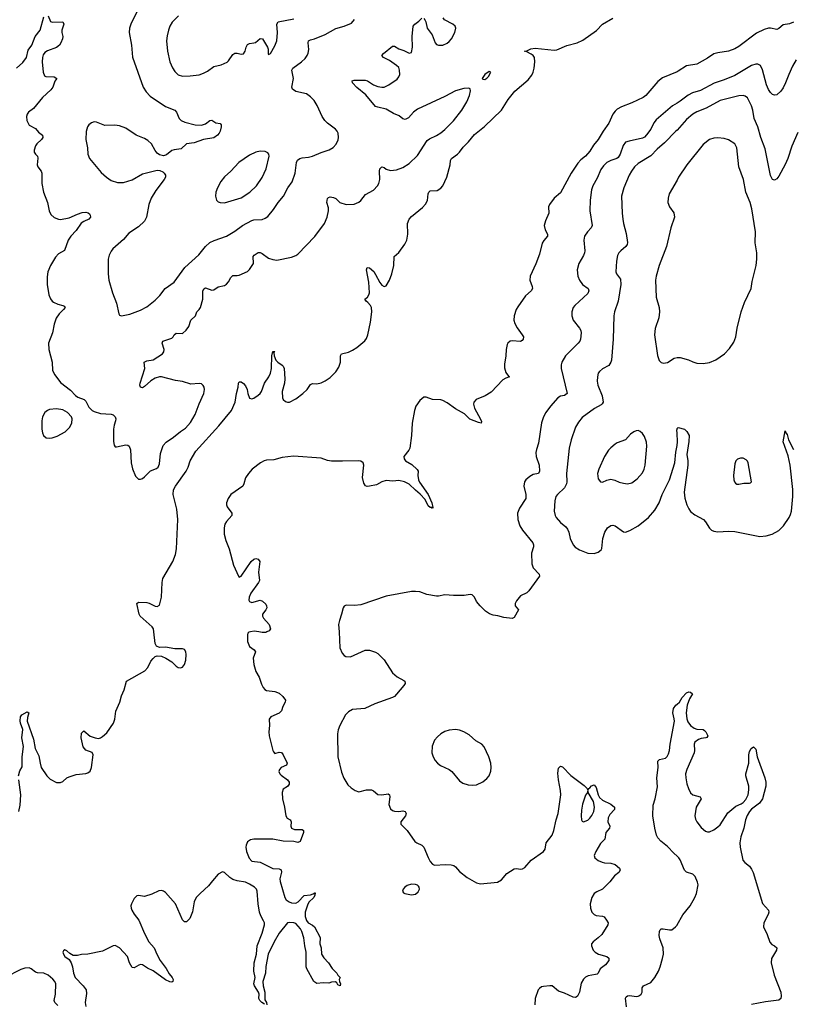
# Model space of a CAD drawing. Header units: inches. Extents: x 1682510 to 1839368, y 640758 to 791543.
# Tile 74 of 186: x 1723740 to 1731108, y 726453 to 735831. Entities that reach past the tile are written whole.
import ezdxf

# ---------------------------------------------------------------- set-up
doc = ezdxf.new("R2010")
doc.units = ezdxf.units.IN
doc.header["$MEASUREMENT"] = 0
for name, color, linetype in [('B7722', 7, 'Continuous'), ('B7723', 7, 'Continuous'), ('B7732', 7, 'Continuous'), ('B7733', 7, 'Continuous')]:
    doc.layers.add(name, color=color, linetype=linetype)

msp = doc.modelspace()

# ---------------------------------------------------------------- linework, layer by layer
at = {"layer": 'B7722', "color": 6}
for points, elevation in [([(1723729.9, 728630), (1723741.3, 728678.7), (1723763.5, 728716.5), (1723762.6, 728810), (1723776.1, 728910), (1723761.3, 728990), (1723769.1, 729070), (1723748.4, 729130), (1723745.6, 729154.4), (1723748.1, 729190), (1723760.4, 729210), (1723810, 729239.6), (1723828, 729230), (1723813.4, 729186.6), (1723812.5, 729150), (1723870, 728978.3), (1723886.7, 728890), (1723921.5, 728821.5), (1723933.9, 728750), (1723945.7, 728710), (1723997.8, 728630), (1724030, 728597.2), (1724090, 728565.2), (1724130, 728564.8), (1724150, 728576.5), (1724190, 728611.7), (1724210, 728621.5), (1724278.3, 728641.7), (1724370, 728651.9), (1724390, 728657.9), (1724410, 728672.5), (1724423.5, 728710), (1724441.1, 728830), (1724430, 728850.4), (1724370, 728874.9), (1724345.7, 728905.7), (1724324, 728990), (1724330, 729036.5), (1724350, 729057.7), (1724410, 729007.8), (1724458, 728990), (1724490, 728985.8), (1724510, 728991.7), (1724530, 729005), (1724570, 729039.5), (1724634.8, 729130), (1724645.4, 729170), (1724655.8, 729244.2), (1724692.3, 729330), (1724708.5, 729390), (1724734.5, 729450), (1724758.4, 729530), (1724930.5, 729630), (1724959.9, 729660.1), (1724990, 729721.1), (1725010, 729747.6), (1725030, 729764.6), (1725050, 729773.1), (1725090, 729770.2), (1725131.6, 729751.6), (1725190, 729716.5), (1725230, 729675.6), (1725250, 729661.8), (1725270, 729657.6), (1725290, 729665.2), (1725310, 729689.1), (1725322, 729730), (1725326.3, 729786.3), (1725322.9, 729810), (1725310, 729833.8), (1725290, 729839.4), (1725217.9, 729837.9), (1725130, 729856.1), (1725070, 729852), (1725043.3, 729863.3), (1725030.5, 729890), (1725018, 730000)], 500), ([(1725939.3, 730000), (1725923.5, 729996.5), (1725912.5, 729987.5), (1725908, 729972), (1725909.5, 729910), (1725930, 729861), (1725973.1, 729830), (1725985.8, 729810), (1725962.9, 729750), (1725969.3, 729690), (1725990, 729624.1), (1726019.9, 729570), (1726042.3, 729502.3), (1726058.7, 729470), (1726073, 729453), (1726090, 729443), (1726170, 729431.8), (1726210, 729416.8), (1726246.6, 729386.6), (1726271, 729350), (1726269.1, 729330), (1726245, 729290), (1726234.8, 729250), (1726210, 729225), (1726133.2, 729190), (1726117.1, 729170), (1726119.9, 729110), (1726113.5, 729050), (1726116.8, 729010), (1726150, 728872.3), (1726157.5, 728857.5), (1726170, 728841.1), (1726210, 728853.4), (1726232.7, 728852.7), (1726250, 728831), (1726286.4, 728750), (1726282, 728730), (1726230, 728709.4), (1726212.8, 728690), (1726208.9, 728670), (1726216.5, 728650), (1726230, 728635.5), (1726290.1, 728590), (1726307.6, 728570), (1726306.5, 728550), (1726290, 728528.4), (1726250, 728501.7), (1726239, 728470), (1726241.9, 728410), (1726262.8, 728330), (1726274.6, 728250), (1726286.9, 728226.9), (1726315.2, 728210), (1726321.2, 728201.2), (1726325.3, 728190), (1726323.4, 728150), (1726330, 728129.5), (1726357.7, 728117.7), (1726430, 728117.9), (1726443.3, 728110), (1726443.9, 728103.9), (1726442.8, 728090), (1726410, 728005), (1726390, 727996.1), (1726350, 728003.4), (1726250, 728005.9), (1726150, 728025.3), (1725970, 728026.4), (1725939.1, 728020.9), (1725910, 727999.6), (1725896, 727970), (1725893.9, 727950), (1725899.9, 727910), (1725925.1, 727845.1), (1725950, 727817.8), (1726030, 727806.1), (1726150, 727745.5), (1726210, 727743.8), (1726230, 727735.4), (1726232.7, 727712.7), (1726218.6, 727650), (1726222, 727622), (1726264.8, 727470), (1726278.4, 727450), (1726305.5, 727430), (1726330, 727419), (1726370, 727418.2), (1726391.9, 727428.1), (1726450, 727489.7), (1726510, 727495.4), (1726535.7, 727504.3), (1726550, 727516.1), (1726554.3, 727514.3), (1726552.1, 727492.1), (1726542, 727470), (1726494.9, 727425.1), (1726481.1, 727398.9), (1726457.4, 727330), (1726458, 727290), (1726472.1, 727252.1), (1726488.5, 727228.5), (1726530, 727207.7), (1726546.2, 727190), (1726600.5, 727090), (1726599.4, 727030), (1726610, 726990.6), (1726615.6, 726930), (1726635.9, 726895.9), (1726682.4, 726850), (1726714.6, 726794.6), (1726761, 726750), (1726770.8, 726730.8), (1726792, 726710), (1726782, 726690), (1726784.7, 726670), (1726796, 726650), (1726792, 726630), (1726770, 726639.3), (1726759.3, 726659.3), (1726746.5, 726666.5), (1726710, 726665.3), (1726684.1, 726655.9), (1726630, 726659.2), (1726570, 726652.9), (1726539.7, 726670), (1726473.5, 726790), (1726469.3, 726810), (1726467.6, 726950), (1726454.8, 727010), (1726447.1, 727087.1), (1726427.3, 727147.3), (1726412.7, 727172.7), (1726370, 727221.7), (1726350, 727230.5), (1726306.8, 727233.2), (1726290, 727229.5), (1726209.7, 727130.3), (1726163.4, 727050), (1726105.7, 726930), (1726085.5, 726814.5), (1726080.9, 726750), (1726056.2, 726670), (1726058.8, 726630), (1726074.9, 726570), (1726075.9, 726495.9), (1726089.2, 726470), (1726093, 726447)], 500), ([(1726093.5, 730000), (1726084.2, 729995.8), (1726050, 729994.7), (1726017.6, 730000)], 500), ([(1726781.1, 730000), (1726788.9, 729850), (1726810, 729797.3), (1726830, 729776.3), (1726847.1, 729767.1), (1726890, 729761.6), (1727030, 729826), (1727070, 729826), (1727130, 729808.4), (1727150, 729794.9), (1727210, 729734.9), (1727291.4, 729611.4), (1727333.5, 729573.5), (1727398.5, 729538.5), (1727408, 729530), (1727410.3, 729510.3), (1727398.9, 729490), (1727330, 729407.6), (1727310, 729386.2), (1727290, 729374.2), (1727123.6, 729316.4), (1727028.3, 729271.7), (1726910, 729260.7), (1726870, 729237.6), (1726843.6, 729210), (1726788.7, 729110), (1726772.4, 729067.6), (1726766.9, 729030), (1726769.3, 728810), (1726804.5, 728664.5), (1726827.8, 728607.8), (1726865.1, 728545.1), (1726895.3, 728515.3), (1726934, 728490), (1726970, 728478.3), (1727043.6, 728496.4), (1727090, 728495.4), (1727110, 728488), (1727152.3, 728452.3), (1727190, 728448.8), (1727250, 728458.4), (1727261.6, 728450), (1727264.7, 728430), (1727255.3, 728355.3), (1727270, 728314.4), (1727290, 728298.1), (1727310, 728291.6), (1727349.6, 728290.4), (1727390, 728295.8), (1727410.2, 728290), (1727421.6, 728270), (1727413.2, 728250), (1727370.1, 728190), (1727368.7, 728168.7), (1727430, 728109.3), (1727503.2, 728003.2), (1727521.3, 727990), (1727569.3, 727969.3), (1727590.4, 727950.4), (1727630, 727852.7), (1727650, 727814.3), (1727670, 727787.6), (1727690, 727778.8), (1727794, 727786), (1727850, 727781.3), (1727874.4, 727774.4), (1727890, 727764.2), (1727930, 727718.2), (1728000.3, 727660.3), (1728090, 727610.3), (1728130, 727602.3), (1728290, 727615.5), (1728330, 727639.2), (1728380.1, 727699.9), (1728450, 727742.6), (1728470, 727748.1), (1728510, 727740.6), (1728530, 727743.5), (1728550, 727755.1), (1728610, 727826.8), (1728728.8, 727910), (1728743.8, 727930), (1728754.8, 727990), (1728810, 728063.2), (1728828.3, 728110), (1728848.1, 728210), (1728868.9, 728271.1), (1728894.9, 728450), (1728891.3, 728491.3), (1728870, 728592.3), (1728863.6, 728656.4), (1728870, 728703.8), (1728890, 728723.1), (1728910, 728716.5), (1728990, 728633.7), (1729116.7, 728536.7), (1729144.9, 728510), (1729150, 728492), (1729159, 728510), (1729170, 728514.9), (1729186.5, 728533.5), (1729210, 728542.6), (1729230, 728518.4), (1729248, 728450), (1729263, 728423), (1729290, 728398.8), (1729370, 728361.2), (1729404.8, 728330), (1729404.1, 728310), (1729359.3, 728260.7), (1729344.9, 728230), (1729339.6, 728190), (1729361.2, 728150), (1729355.7, 728130), (1729323.5, 728090), (1729312.2, 728027.8), (1729270, 727983.5), (1729226.5, 727910), (1729211.3, 727870), (1729216.9, 727850), (1729250, 727824.7), (1729285.8, 727805.8), (1729310, 727800.2), (1729370, 727797.2), (1729410, 727785.7), (1729452.7, 727750), (1729460.2, 727730), (1729446, 727710), (1729403.8, 727676.2), (1729359.5, 727620.5), (1729290, 727550.6), (1729235.7, 727524.3), (1729212.4, 727507.6), (1729189.1, 727470), (1729173.6, 727410), (1729176.1, 727370), (1729190.3, 727330), (1729210.2, 727310.2), (1729230, 727300.7), (1729290, 727292.1), (1729305, 727285), (1729330, 727256), (1729343, 727230), (1729340.5, 727210), (1729282.9, 727117.1), (1729250, 727085.8), (1729200.4, 727050), (1729186.7, 727030), (1729184.6, 727010), (1729202.3, 726970), (1729220.3, 726950), (1729253.4, 726930), (1729332.2, 726910), (1729351.9, 726891.9), (1729350.2, 726870), (1729318.2, 726830), (1729269.2, 726790.8), (1729249.6, 726750.4), (1729238.3, 726741.7), (1729224.2, 726735.8), (1729154.6, 726725.4), (1729129.3, 726710.7), (1729108.5, 726691.5), (1729086.5, 726653.5), (1729070, 726569.5), (1729052.7, 726530), (1729039.1, 726520.9), (1729030, 726517.6), (1729010, 726520.3), (1728930, 726559.9), (1728870, 726578), (1728810, 726628.7), (1728790, 726630.7), (1728730, 726624.5), (1728710, 726618.6), (1728690, 726605.1), (1728677.2, 726590), (1728650, 726508.7), (1728645.4, 726450)], 600), ([(1730000, 727865.4), (1729970, 727891.7), (1729910, 727957), (1729846.6, 728006.6), (1729818.9, 728038.9), (1729805.8, 728065.8), (1729788.4, 728130), (1729769, 728250), (1729773.1, 728350), (1729790.6, 728410), (1729815, 728525), (1729807.3, 728610), (1729820.6, 728710), (1729818.8, 728770), (1729833.6, 728786.4), (1729890, 728798.9), (1729906.6, 728813.4), (1729920, 728840), (1729929.9, 728870), (1729934.1, 728930), (1729974.7, 729150), (1729973.9, 729173.9), (1729961.7, 729230), (1729966.7, 729270), (1729990, 729304), (1730000, 729312)], 600), ([(1723733, 728290), (1723743.4, 728350), (1723750.4, 728450), (1723730.3, 728590)], 500), ([(1726070, 726453.3), (1726044.5, 726470), (1726025.7, 726490), (1726016.5, 726510), (1726022.2, 726550), (1726015, 726570), (1725975.1, 726630), (1725970, 726650), (1725982.5, 726710), (1725970.4, 726770), (1725971.7, 726850), (1725994.4, 726930), (1726002.7, 727010), (1726050, 727132.4), (1726070.8, 727210), (1726070.2, 727230), (1726063.3, 727250), (1726035.6, 727295.6), (1726023.3, 727330), (1726010.5, 727410), (1726002.9, 727530), (1725994.9, 727550), (1725976, 727570), (1725930, 727597.1), (1725890, 727616.1), (1725810, 727630.2), (1725770, 727642.4), (1725741.6, 727661.6), (1725690, 727709.5), (1725670, 727713.7), (1725630, 727691.7), (1725574.9, 727630), (1725539.6, 727580.4), (1725457.3, 727510), (1725419.7, 727470), (1725402.1, 727430), (1725386.6, 727333.4), (1725359.4, 727270), (1725330, 727238.7), (1725310, 727237.5), (1725290, 727256.5), (1725224.3, 727410), (1725130, 727517), (1725110, 727532.3), (1725090, 727536.7), (1725065.8, 727534.2), (1724998.3, 727501.7), (1724930, 727481.4), (1724870, 727488.8), (1724854.3, 727485.7), (1724830, 727459.7), (1724803.7, 727410), (1724798.6, 727390), (1724800.5, 727370), (1724808.8, 727350), (1724830, 727312.3), (1724876.1, 727256.1), (1724928.6, 727128.6), (1724970.9, 727050), (1725022, 726990), (1725044.8, 726930), (1725077.9, 726870), (1725136, 726796), (1725164.2, 726744.2), (1725191.7, 726710), (1725201.1, 726690), (1725198.7, 726670), (1725190, 726665.8), (1725170, 726668.2), (1725130, 726685.9), (1725012.3, 726772.3), (1724958.7, 726798.7), (1724910, 726829.4), (1724890, 726831.4), (1724874.1, 726825.9), (1724830, 726799.5), (1724810, 726805.6), (1724786.5, 726850), (1724768.1, 726910), (1724690, 726989.9), (1724650, 727012.3), (1724630, 727011.3), (1724530, 726960.8), (1724390, 726930.5), (1724330, 726927), (1724290, 726918.9), (1724250, 726919.4), (1724218, 726938), (1724190, 726964.2), (1724170, 726972.7), (1724156.2, 726963.8), (1724151.2, 726950), (1724156.6, 726930), (1724169.4, 726910), (1724210, 726879.7), (1724229.7, 726849.7), (1724243.9, 726810), (1724252.9, 726750), (1724268.2, 726710), (1724345.7, 726630), (1724372.1, 726590), (1724376.7, 726556.7), (1724365.1, 726470), (1724370, 726433)], 500), ([(1729520.4, 726430), (1729510, 726510.4), (1729516.6, 726523.4), (1729530, 726534.7), (1729550, 726537.5), (1729610, 726527.7), (1729630.6, 726529.4), (1729643.6, 726536.4), (1729658, 726550), (1729666.9, 726570), (1729668.4, 726610), (1729680.5, 726630), (1729750, 726662.7), (1729790, 726708.5), (1729823.5, 726770), (1729839.4, 726810), (1729862.9, 726890), (1729869.8, 726930), (1729866.6, 726990), (1729836.8, 727076.8), (1729829.9, 727109.9), (1729832.3, 727147.7), (1729838.5, 727161.5), (1729848.3, 727171.7), (1729866.8, 727173.2), (1729930, 727161.2), (1729950, 727163.8), (1729985.3, 727190), (1730000, 727208.4)], 600), ([(1724101.9, 726441.9), (1724074.2, 726470), (1724067.7, 726490), (1724081.6, 726550), (1724083.6, 726650), (1724074.1, 726670), (1724054.4, 726694.4), (1724010, 726732.2), (1723970, 726748.8), (1723910, 726752.2), (1723890, 726760.3), (1723850, 726791), (1723830, 726799.5), (1723790, 726797.3), (1723750, 726784.3), (1723601.3, 726710)], 500)]:
    msp.add_lwpolyline(points, dxfattribs=dict(at, elevation=elevation))
for points, elevation in [([(1727890, 729070.4), (1727830, 729063.6), (1727790, 729052.7), (1727749.3, 729030.7), (1727717.5, 729002.5), (1727690.8, 728970), (1727668.7, 728911.3), (1727664.8, 728850), (1727677, 728810), (1727696.2, 728776.2), (1727718.6, 728750), (1727747.3, 728727.3), (1727831.6, 728690), (1727854.9, 728670), (1727930, 728581.7), (1727958.8, 728558.8), (1728010, 728542.3), (1728050, 728539.5), (1728090, 728544.6), (1728150, 728573.7), (1728190, 728603.7), (1728210, 728630.5), (1728227.1, 728672.9), (1728231.6, 728710), (1728227.4, 728750), (1728207.7, 728810), (1728164.8, 728904.8), (1728141, 728930), (1728083.2, 728963.2), (1728021.4, 729021.4), (1727969.7, 729050), (1727930, 729065.8)], 700), ([(1729150, 728488), (1729146.4, 728470), (1729130, 728445.1), (1729100.7, 728359.3), (1729090, 728303.7), (1729086.4, 728250), (1729089.7, 728209.7), (1729098, 728198), (1729110, 728190.9), (1729150, 728208.4), (1729170, 728225.7), (1729190, 728253.1), (1729207.1, 728290), (1729214.5, 728330), (1729204.9, 728384.9), (1729154, 728470)], 600), ([(1727470, 727598.2), (1727430, 727585.4), (1727408.5, 727570), (1727392.7, 727550), (1727384.9, 727530), (1727396.1, 727516.1), (1727409.2, 727509.2), (1727470, 727497.7), (1727510, 727503.1), (1727535.8, 727524.2), (1727546, 727550), (1727545.1, 727570), (1727538.5, 727578.5), (1727528.3, 727588.3), (1727510, 727595.1)], 600)]:
    msp.add_lwpolyline(points, close=True, dxfattribs=dict(at, elevation=elevation))
at = {"layer": 'B7723', "color": 6}
for points, elevation in [([(1724855, 735905), (1724799.1, 735790), (1724784.8, 735750), (1724783.1, 735710), (1724805.2, 735590), (1724813.8, 735473.8), (1724917.1, 735190), (1724944.2, 735144.2), (1724982.7, 735102.7), (1725130, 735003.1), (1725216.5, 734970), (1725232.7, 734950), (1725259.1, 734890), (1725279.3, 734870), (1725314.1, 734854.1), (1725410, 734830.5), (1725470, 734826.9), (1725510, 734840.6), (1725550, 734870.2), (1725570, 734873.6), (1725609.5, 734849.5), (1725650, 734843.6), (1725659.7, 734830), (1725657.9, 734810), (1725648.6, 734770), (1725638.7, 734750), (1725623.9, 734730), (1725590, 734707), (1725490.6, 734689.4), (1725401, 734659), (1725330, 734648.4), (1725277.1, 734602.9), (1725210, 734592.9), (1725190, 734585.8), (1725137, 734543), (1725110, 734534.2), (1725070, 734544.3), (1725050, 734559.5), (1725030, 734584.1), (1724993.8, 734650), (1724960.6, 734680.6), (1724930, 734698.5), (1724850.5, 734730.5), (1724750, 734797), (1724690, 734821), (1724646.1, 734826.1), (1724550, 734824.4), (1724470, 734855.5), (1724450, 734858.5), (1724422.6, 734850), (1724399.5, 734830), (1724386.3, 734810), (1724372.8, 734767.2), (1724368.9, 734690), (1724384.8, 734610), (1724390.5, 734550), (1724406.2, 734510), (1724514.6, 734374.6), (1724566, 734330), (1724610, 734299.9), (1724670, 734280.4), (1724730, 734281.1), (1724810, 734306.4), (1724910, 734362.5), (1725050, 734396.8), (1725075.4, 734395.4), (1725102.7, 734382.7), (1725117.1, 734370), (1725128.7, 734350), (1725127.5, 734330), (1725117, 734310), (1725035.5, 734204.5), (1724991.1, 734130), (1724970.8, 734070), (1724948.6, 733950), (1724928.3, 733911.7), (1724870, 733857.5), (1724780.8, 733799.2), (1724730, 733739.1), (1724627.8, 733650), (1724610, 733627.2), (1724591.5, 733590), (1724583.9, 733550), (1724582.2, 733410), (1724589, 733350), (1724622.4, 733230), (1724661.3, 733130), (1724682.6, 733030), (1724690, 733017), (1724710, 733009.3), (1724790, 733027.2), (1724890, 733065.7), (1724950, 733096.1), (1725030, 733160.2), (1725076.1, 733203.9), (1725126.1, 733270), (1725209.8, 733330.2), (1725314.2, 733470), (1725447.1, 733592.9), (1725510, 733672.1), (1725550, 733707.9), (1725591.7, 733728.3), (1725710, 733770.1), (1725790, 733817.4), (1725862.4, 733870), (1725950, 733918.1), (1725970, 733924.5), (1726050.3, 733929.7), (1726078.4, 733941.6), (1726101.7, 733958.3), (1726157, 734023), (1726201.9, 734090), (1726252.2, 734150), (1726294.2, 734230), (1726333.8, 734286.2), (1726363.3, 734370), (1726375.4, 734470), (1726385.4, 734494.6), (1726407.8, 734510), (1726430, 734516.7), (1726490, 734521.6), (1726529, 734531), (1726610, 734567.5), (1726688.3, 734591.7), (1726726, 734614), (1726754.6, 734645.4), (1726773.4, 734686.6), (1726777.5, 734710), (1726773.6, 734750), (1726764.5, 734770), (1726747, 734790), (1726670, 734846.9), (1726646.4, 734870), (1726620.9, 734910), (1726574.3, 735014.3), (1726543, 735063), (1726510, 735096.6), (1726470, 735123.9), (1726370, 735148.3), (1726337, 735170), (1726332.4, 735190), (1726347, 735270), (1726331.6, 735350), (1726339.8, 735370), (1726424.5, 735430), (1726457.6, 735462.4), (1726477, 735490), (1726486.9, 735513.1), (1726493, 735547), (1726486.4, 735610), (1726492, 735630), (1726510, 735640.6), (1726547.5, 735650), (1726650.7, 735689.3), (1726750, 735747.5), (1726830.4, 735769.6), (1726900.9, 735799.1), (1726930, 735833.1)], 700), ([(1723710, 735371), (1723770, 735423), (1723805.8, 735470), (1723819.8, 735540.2), (1723854.8, 735590), (1723887.2, 735670), (1723933.6, 735730), (1723970, 735857)], 600), ([(1724010, 735868.4), (1724034.4, 735814.4), (1724050, 735807.4), (1724151.5, 735811.5), (1724161.7, 735790), (1724141.1, 735730), (1724140.2, 735710), (1724150.2, 735670), (1724148.3, 735648.3), (1724133.3, 735610), (1724118.8, 735590), (1724090, 735566.1), (1724005.6, 735534.4), (1723980.6, 735519.4), (1723963.8, 735496.2), (1723957.2, 735470), (1723953.8, 735430), (1723965.1, 735330), (1723977.3, 735297.3), (1723990, 735288.8), (1724067, 735287), (1724092.6, 735270), (1724074.5, 735245.5), (1724054.2, 735190), (1724037.1, 735162.9), (1723956.6, 735090), (1723870, 734985.9), (1723825.2, 734950), (1723811.8, 734930), (1723806, 734910), (1723807.5, 734870), (1723830, 734825.4), (1723890, 734796.3), (1723919.6, 734759.6), (1723958.1, 734730), (1723960.1, 734710), (1723948.9, 734690), (1723904.7, 734650), (1723890.2, 734630), (1723877.4, 734590), (1723878.5, 734570), (1723889.3, 734550), (1723908.4, 734530), (1723914, 734514), (1723906.3, 734450), (1723913.4, 734430), (1723943.1, 734390), (1723950.1, 734370), (1723950.1, 734270), (1723965.2, 734190), (1724003.7, 734090), (1724021.6, 734010), (1724036.8, 733976.8), (1724066.8, 733946.8), (1724110, 733930.8), (1724130, 733929.6), (1724210, 733944.6), (1724290, 733980.6), (1724335.3, 733995.3), (1724370, 733998.9), (1724393.2, 733993.2), (1724403.5, 733983.5), (1724411.8, 733970), (1724414, 733950), (1724398.2, 733930), (1724350, 733910.7), (1724325.6, 733894.4), (1724277.2, 733822.8), (1724226.3, 733770), (1724200.8, 733730), (1724167.1, 733632.9), (1724110, 733600.6), (1724080.5, 733570), (1724032.4, 733490), (1724009.4, 733430), (1724002, 733382), (1724001.4, 733310), (1724018, 733210), (1724032.7, 733172.7), (1724050.1, 733150.1), (1724062.2, 733142.2), (1724102.7, 733122.7), (1724152.4, 733110), (1724163.5, 733103.5), (1724172.3, 733090), (1724157.5, 733070), (1724114.5, 733030), (1724087, 732990), (1724067.1, 732932.9), (1724054, 732850), (1724014, 732750), (1724016.7, 732690), (1724048.1, 732570), (1724054, 732490), (1724073.3, 732450), (1724130, 732376.6), (1724223.8, 732303.8), (1724270.7, 732250.7), (1724295.2, 732235.2), (1724354.4, 732214.4), (1724370, 732197), (1724399.9, 732139.9), (1724429.2, 732109.2), (1724450, 732098.8), (1724510, 732081.8), (1724610, 732075.4), (1724630, 732067.4), (1724648.8, 732050), (1724654.9, 732030), (1724652.6, 732010), (1724639.5, 731970), (1724633.1, 731930), (1724634.2, 731814.2), (1724640.3, 731780.3), (1724650, 731764), (1724662.4, 731762.4), (1724750, 731782.7), (1724770, 731780.3), (1724782.4, 731770), (1724794.2, 731734.2), (1724802.4, 731610), (1724813.5, 731553.5), (1724843.8, 731483.8), (1724870, 731455.8), (1724890, 731454.6), (1724910, 731462.4), (1724930, 731475.9), (1724986.6, 731533.4), (1725042.8, 731557.2), (1725058, 731570), (1725070, 731600.7), (1725079.6, 731700.4), (1725105.4, 731774.6), (1725133.6, 731806.4), (1725206.1, 731853.9), (1725270.2, 731909.8), (1725319, 731941), (1725366.4, 731993.6), (1725410.7, 732070), (1725448.2, 732171.8), (1725493.1, 732270), (1725499.4, 732310), (1725496, 732330), (1725487.1, 732347.1), (1725470, 732361.5), (1725450, 732366.9), (1725370, 732359.5), (1725290, 732385.5), (1725224.4, 732395.6), (1725090, 732428.3), (1725070, 732429.1), (1725030, 732416.1), (1724989.4, 732390.6), (1724930, 732337.9), (1724910, 732325.6), (1724890, 732329.8), (1724885, 732350), (1724887.1, 732370), (1724930.3, 732509.7), (1724925, 732570), (1724950, 732583.6), (1725010, 732593.2), (1725101.5, 732650), (1725112.1, 732667.9), (1725114.9, 732690), (1725097.8, 732750), (1725102.2, 732770), (1725190, 732799.5), (1725201.1, 732810), (1725211.5, 732830), (1725230, 732845.3), (1725290, 732841.6), (1725325, 732875), (1725351.2, 732910), (1725369.9, 732970), (1725413.7, 733010), (1725428.1, 733050), (1725450, 733070.2), (1725462, 733090), (1725483.1, 733170), (1725485.1, 733245.1), (1725493.6, 733266.4), (1725510, 733276.5), (1725570, 733256.1), (1725590, 733257.4), (1725630, 733287.4), (1725690, 733298.6), (1725708.8, 733311.2), (1725730, 733335.3), (1725750, 733375.6), (1725770, 733396.4), (1725810, 733394.4), (1725830, 733398.4), (1725910, 733433.9), (1725930, 733451), (1725961.5, 733498.5), (1725965.6, 733510), (1725964.8, 733575.2), (1725974.5, 733590), (1726010, 733613.3), (1726030, 733615.2), (1726050, 733605.2), (1726110, 733560.7), (1726150, 733547.2), (1726190, 733541.6), (1726330, 733569.4), (1726370, 733585.1), (1726390, 733598.2), (1726552.2, 733767.8), (1726643, 733890), (1726666.8, 733950), (1726680.8, 734010), (1726679.8, 734039.8), (1726664.9, 734090), (1726671.3, 734128.7), (1726681.2, 734138.8), (1726695.4, 734144.6), (1726730, 734139.2), (1726750, 734127.7), (1726790.2, 734090), (1726850, 734072.5), (1726924.6, 734075.4), (1726970, 734093), (1726990.4, 734110), (1727032.9, 734167.1), (1727110, 734209), (1727148.1, 734250), (1727159.3, 734270), (1727170.8, 734310), (1727166.8, 734390), (1727170, 734412.1), (1727190, 734428.6), (1727210, 734424.6), (1727228.7, 734408.7), (1727270, 734394.5), (1727330, 734400.5), (1727390, 734422.2), (1727450, 734462), (1727530, 734538), (1727619.6, 734680.4), (1727643.3, 734696.7), (1727710, 734727), (1727750, 734752.7), (1727790, 734786.2), (1727870, 734867.8), (1727950.9, 734970), (1727997.9, 735050), (1728023.2, 735110), (1728033.9, 735153.9), (1728031.5, 735171.5), (1728018, 735178), (1727970, 735176.6), (1727890, 735154.4), (1727790, 735100.9), (1727530, 734979.1), (1727490, 734949.8), (1727442.3, 734897.7), (1727410, 734881.1), (1727390, 734885.5), (1727354.2, 734914.2), (1727299.3, 734939.3), (1727230, 734980.4), (1727150, 734997.2), (1727130, 735005.8), (1727035.6, 735115.6), (1726950, 735185.8), (1726909.8, 735230), (1726906, 735250), (1726924.1, 735255.9), (1727030, 735256.6), (1727052, 735250), (1727110, 735209.6), (1727150, 735195.4), (1727190, 735187.8), (1727210, 735190.1), (1727256, 735210), (1727335, 735265), (1727352.1, 735287.9), (1727359.6, 735310), (1727357.8, 735350), (1727350, 735374.6), (1727330, 735396.2), (1727261.9, 735441.9), (1727204.4, 735470), (1727189.7, 735490), (1727204.2, 735510), (1727290, 735577.8), (1727310, 735578), (1727350, 735552.5), (1727398.6, 735538.6), (1727450, 735511.3), (1727470, 735519.5), (1727479.6, 735570), (1727477.3, 735670), (1727488.3, 735770), (1727502.8, 735790), (1727541.7, 735818.3), (1727570, 735846)], 600), ([(1725018, 730000), (1725014.6, 730030), (1725001, 730050), (1724888, 730150), (1724878.5, 730170), (1724856.5, 730270), (1724870, 730282.6), (1724950, 730279.5), (1724974.1, 730274.1), (1725030, 730246.1), (1725050, 730243.4), (1725070, 730255.2), (1725089.7, 730330.3), (1725095.6, 730470), (1725101.8, 730510), (1725198.3, 730670), (1725222.3, 730737.7), (1725233.5, 730790), (1725247.4, 731070), (1725237.3, 731170), (1725200.9, 731310), (1725206, 731354), (1725223.7, 731390), (1725325.8, 731530), (1725345.4, 731570), (1725362.6, 731630), (1725418.5, 731721.5), (1725637.8, 731962.2), (1725758.5, 732110), (1725792.8, 732190), (1725804.8, 732270), (1725821, 732330), (1725823.3, 732370), (1725830, 732382.5), (1725850, 732380.9), (1725870, 732367), (1725890, 732343.4), (1725905.7, 732310), (1725912.5, 732270), (1725930, 732226.7), (1725950, 732220.2), (1725970, 732226.6), (1726010, 732253.9), (1726030, 732271), (1726043.2, 732290), (1726072.6, 732370), (1726112.7, 732430), (1726130, 732465.4), (1726137.4, 732510), (1726139.8, 732630), (1726150, 732670.5), (1726170, 732671.3), (1726167.3, 732667.3), (1726152.7, 732667.3), (1726159, 732659), (1726163.2, 732630), (1726179.1, 732590), (1726197.6, 732570), (1726240.4, 732540.4), (1726250.1, 732530), (1726258.6, 732510), (1726264.6, 732410), (1726261.2, 732370), (1726239.9, 732290), (1726242.8, 732230), (1726250, 732213.4), (1726270, 732193.7), (1726290, 732187.9), (1726310.8, 732190), (1726370, 732218.8), (1726435.7, 732270), (1726478.3, 732310), (1726510, 732357.9), (1726530, 732366), (1726570, 732364.6), (1726610, 732372.4), (1726650, 732391.2), (1726696.3, 732423.7), (1726750, 732475.9), (1726779.1, 732520.9), (1726794.7, 732570), (1726796.3, 732630), (1726805.8, 732650), (1726870, 732663.7), (1726910, 732683), (1726950.4, 732709.6), (1727026.9, 732773.1), (1727043.8, 732796.2), (1727056.2, 732830), (1727081.7, 732950), (1727092.3, 733050), (1727089.4, 733089.4), (1727081.2, 733110), (1727057, 733137), (1727038.5, 733150), (1727026.9, 733170), (1727052.9, 733187.1), (1727066.5, 733210), (1727069.9, 733230.1), (1727066.4, 733330), (1727043.5, 733450), (1727047.9, 733470), (1727070, 733467.3), (1727111.8, 733431.8), (1727130, 733405.3), (1727168.8, 733328.8), (1727190, 733302.3), (1727210, 733290.6), (1727230, 733297.2), (1727261.9, 733350), (1727283.7, 733410), (1727301.6, 733490), (1727305.2, 733574.8), (1727350, 733615.3), (1727408, 733692), (1727426.7, 733730), (1727435.9, 733790), (1727433.4, 733890), (1727448, 733932), (1727470, 733956.1), (1727576, 734044), (1727605, 734075), (1727623.3, 734110), (1727628.7, 734171.3), (1727635.6, 734190), (1727650, 734200.7), (1727716.2, 734203.8), (1727750, 734226.8), (1727770.1, 734249.9), (1727807.8, 734332.2), (1727839.8, 734450), (1727842.3, 734490), (1727851.6, 734510), (1727909.3, 734550.7), (1727929.3, 734570), (1727962.1, 734617.9), (1728012.8, 734667.2), (1728070, 734738.7), (1728165.3, 734814.7), (1728328.4, 734970), (1728392.5, 735070), (1728456.7, 735150), (1728581.8, 735258.2), (1728617.9, 735302.1), (1728631.1, 735330), (1728640.4, 735370), (1728646.2, 735430), (1728641.5, 735470), (1728628.9, 735488.9), (1728610, 735503.4), (1728570, 735523.8), (1728546, 735530), (1728570, 735534.4), (1728607, 735553), (1728650, 735559.5), (1728830, 735540.4), (1728856.2, 735543.8), (1728950, 735586.9), (1729050, 735611.4), (1729104.4, 735635.6), (1729232.2, 735727.8), (1729290, 735790.1), (1729390, 735846.2)], 500), ([(1725250.9, 735869.1), (1725191.3, 735808.7), (1725169.6, 735770.4), (1725155.6, 735730), (1725143.8, 735676.2), (1725139.5, 735630), (1725147.1, 735530), (1725169.4, 735429.4), (1725193.8, 735373.8), (1725217.1, 735337.1), (1725250, 735305.4), (1725290, 735294.1), (1725364.1, 735295.9), (1725450, 735307.2), (1725490, 735321.2), (1725530, 735342.3), (1725590, 735386.7), (1725657.2, 735402.8), (1725714.7, 735425.3), (1725730, 735438.5), (1725770, 735498.7), (1725790, 735512.8), (1725810, 735513.3), (1725850, 735503.1), (1725870, 735505.5), (1725888, 735530), (1725897.8, 735570), (1725910, 735594.1), (1725930, 735604.8), (1725970, 735609.6), (1725984.5, 735615.5), (1726030, 735650.8), (1726051.3, 735650), (1726099.5, 735570), (1726105.7, 735550), (1726106.1, 735506.1), (1726110, 735500.7), (1726128.7, 735510), (1726170, 735581.6), (1726189.8, 735630), (1726196.4, 735710), (1726190.4, 735789.6), (1726202.7, 735810), (1726350, 735839.5)], 800), ([(1727590, 735841.8), (1727598, 735830), (1727606.9, 735810), (1727620.2, 735750), (1727667.2, 735687.2), (1727697.3, 735610), (1727710, 735595.6), (1727727.3, 735587.3), (1727770, 735590.2), (1727810, 735606.7), (1727830, 735622.2), (1727850.8, 735649.2), (1727882.9, 735710), (1727894.2, 735750), (1727888, 735770), (1727865.6, 735790), (1727787.1, 735830), (1727772.7, 735850)], 600), ([(1730000, 735336.2), (1729863, 735277), (1729818.7, 735241.3), (1729701.7, 735110), (1729677.9, 735090), (1729570, 735038.1), (1729470, 735002.8), (1729430, 734979.6), (1729410, 734961.2), (1729389.5, 734930.5), (1729350, 734846.2), (1729296.6, 734770), (1729248.4, 734690), (1729204.4, 734635.6), (1729170, 734578.2), (1729130, 734531.4), (1729084.2, 734495.8), (1729054.7, 734465.3), (1728992, 734370), (1728890, 734181.4), (1728831.2, 734130), (1728785, 734070), (1728777.6, 734050), (1728777.8, 733990), (1728746, 733914), (1728735.2, 733870), (1728744, 733830), (1728767.7, 733790), (1728767.2, 733770), (1728731.6, 733728.4), (1728717.1, 733702.9), (1728690, 733597.6), (1728654.1, 733505.9), (1728600.2, 733390), (1728598.9, 733350), (1728621.3, 733290), (1728622.7, 733270), (1728611.7, 733250), (1728558.5, 733201.5), (1728482.5, 733097.5), (1728468.7, 733071.3), (1728448.4, 733010), (1728447, 732970), (1728456.7, 732936.7), (1728477.3, 732897.3), (1728526.7, 732830), (1728536.9, 732810), (1728536.3, 732790), (1728525.3, 732774.7), (1728510, 732764.9), (1728430, 732773.8), (1728410, 732769.9), (1728390.1, 732750), (1728383.7, 732736.3), (1728372.7, 732690), (1728370.9, 732630), (1728356.5, 732550), (1728355.9, 732515.9), (1728370.1, 732470.1), (1728395.3, 732435.3), (1728405.5, 732430), (1728370, 732418.3), (1728340, 732400), (1728230, 732283.8), (1728171.5, 732250), (1728087.4, 732212.6), (1728065, 732190), (1728063.1, 732170), (1728071.4, 732131.4), (1728130, 732025.5), (1728136.7, 732003.3), (1728134, 731990), (1728110, 731995.1), (1728028, 732028), (1727977.7, 732077.7), (1727890, 732125.4), (1727810, 732183), (1727770, 732204.3), (1727750, 732209.9), (1727670, 732214.6), (1727610, 732236.8), (1727590, 732237), (1727550, 732203.1), (1727514.1, 732150), (1727500.7, 732110), (1727479, 731990), (1727471.5, 731871.5), (1727456, 731750), (1727447.5, 731730), (1727399.8, 731670), (1727401.2, 731650), (1727414.3, 731630), (1727475.5, 731595.5), (1727526.8, 731546.8), (1727534.1, 731530), (1727532, 731490), (1727537.9, 731450), (1727547.7, 731427.7), (1727631.6, 731310), (1727666.3, 731230), (1727673.7, 731186.3), (1727670, 731176), (1727663.8, 731183.8), (1727650, 731185.5), (1727630, 731201.8), (1727600.2, 731260.2), (1727553.5, 731313.5), (1727507.9, 731350), (1727450, 731408.4), (1727403.5, 731430), (1727350, 731441.1), (1727294.5, 731434.5), (1727230, 731441.4), (1727190, 731429.9), (1727139.6, 731400.4), (1727070, 731386.9), (1727050, 731385.7), (1727031.9, 731391.9), (1727016.5, 731416.5), (1727005.2, 731470), (1727017.9, 731590), (1727011.2, 731611.2), (1726990, 731626.5), (1726970.2, 731630.2), (1726815, 731625), (1726710, 731627.5), (1726670, 731633.9), (1726610, 731654.9), (1726346.5, 731673.5), (1726238.3, 731661.7), (1726159.4, 731640.6), (1726090, 731636), (1726067.2, 731630), (1726031.9, 731610), (1725954, 731550), (1725917.8, 731510), (1725891.6, 731468.4), (1725876, 731410), (1725864.8, 731390), (1725750.2, 731310), (1725724.1, 731270), (1725710.6, 731230), (1725710.7, 731210), (1725717, 731190), (1725760.5, 731130), (1725759.4, 731110), (1725709.1, 731050.9), (1725694.8, 731025.2), (1725685.9, 730990), (1725687.3, 730930), (1725702.2, 730870), (1725735.8, 730790), (1725775.9, 730635.9), (1725823.2, 730530), (1725830, 730522.2), (1725850, 730531.1), (1725943.2, 730670), (1725970, 730693.5), (1725990, 730699.2), (1726010, 730694.4), (1726025.4, 730670), (1726015.4, 730570), (1726022.7, 730490), (1726015.3, 730470), (1725942.2, 730370), (1725926.9, 730330), (1725923.4, 730303.4), (1725928.9, 730288.9), (1725950, 730282), (1726030, 730302.5), (1726053, 730293), (1726083.5, 730263.5), (1726090.9, 730250), (1726092.3, 730230), (1726083.3, 730210), (1726053.3, 730170), (1726051.4, 730150), (1726062.1, 730130), (1726116.4, 730070), (1726127.6, 730030), (1726115.4, 730010), (1726093.5, 730000)], 500), ([(1730000, 735037.5), (1729957.2, 735010), (1729802.6, 734877.4), (1729779, 734850), (1729749.6, 734790), (1729710, 734733.6), (1729690, 734713.4), (1729670, 734703.5), (1729544.2, 734675.8), (1729510, 734663.6), (1729485.9, 734634.1), (1729457.8, 734550), (1729439.7, 734520.3), (1729427.4, 734510), (1729368.9, 734490), (1729330.7, 734470), (1729299.2, 734440.8), (1729274.4, 734405.6), (1729239, 734321), (1729198.3, 734250), (1729185.4, 734210), (1729172.2, 734112.2), (1729169.3, 734010), (1729191.1, 733870), (1729181.4, 733850), (1729146.1, 733810), (1729119.8, 733770), (1729111.9, 733730), (1729122, 733630), (1729119.8, 733610), (1729110, 733585), (1729064.5, 733510), (1729050.1, 733449.9), (1729054.3, 733390), (1729070.4, 733350), (1729101.2, 733310), (1729155.2, 733270), (1729161.6, 733250), (1729150, 733224.9), (1729025.4, 733110), (1729010, 733089.8), (1728997.4, 733050), (1728998.5, 733010), (1729011.1, 732970), (1729070, 732893.5), (1729083, 732870), (1729087.7, 732847.7), (1729081.4, 732790), (1729075, 732770), (1729059.9, 732750), (1728938.2, 732630), (1728903.2, 732570), (1728896.3, 732543.7), (1728896.2, 732510), (1728953.1, 732270), (1728930, 732250.7), (1728890, 732245.8), (1728865.2, 732230), (1728794.9, 732150), (1728750.1, 732089.9), (1728727, 732050), (1728710, 731991.6), (1728681.7, 731798.3), (1728661.1, 731738.9), (1728655.9, 731710), (1728657.1, 731670), (1728687.3, 731590), (1728689.4, 731530), (1728679.5, 731510), (1728630, 731498.1), (1728598.4, 731481.6), (1728561.7, 731450), (1728548.3, 731430), (1728541.4, 731390), (1728561.5, 731310), (1728559.2, 731270), (1728500.9, 731179.1), (1728481.5, 731130), (1728483, 731070), (1728502.4, 731010), (1728528.8, 730968.8), (1728625.9, 730850), (1728632.4, 730830), (1728632.1, 730810), (1728614.8, 730750), (1728617.5, 730650), (1728631.6, 730610), (1728688.4, 730550), (1728691.3, 730530), (1728590, 730390.8), (1728570, 730372.5), (1728510, 730342.9), (1728470, 730296.1), (1728457.8, 730270), (1728459.7, 730250), (1728490.3, 730210), (1728450, 730137.2), (1728430, 730128), (1728350, 730136.2), (1728292.5, 730152.5), (1728250, 730159), (1728213.3, 730173.3), (1728177.6, 730197.6), (1728124.2, 730250), (1728089.4, 730290), (1728072, 730330), (1728050, 730352.8), (1728030, 730356.4), (1727972.9, 730347.1), (1727870, 730347.3), (1727790, 730353.6), (1727730, 730339.4), (1727710, 730339.3), (1727617.6, 730357.6), (1727550, 730381.7), (1727510, 730386.4), (1727470, 730384.2), (1727230, 730340.4), (1726990, 730259.7), (1726930, 730251.5), (1726850, 730254.3), (1726830, 730245.1), (1726819.5, 730230), (1726805.2, 730170), (1726784.6, 730110), (1726777.4, 730070), (1726781.1, 730000)], 600), ([(1730000, 734780.6), (1729990, 734769.6), (1729880.5, 734659.5), (1729810, 734598.3), (1729750, 734533.9), (1729630, 734462.4), (1729596.1, 734430), (1729566.4, 734390), (1729543.4, 734350), (1729493.7, 734230), (1729472, 734150), (1729477.1, 733990), (1729483.4, 733930), (1729489.7, 733890), (1729515, 733795), (1729529.1, 733710), (1729525.4, 733690), (1729513.2, 733670), (1729463.4, 733630), (1729446.2, 733610), (1729434.8, 733585.2), (1729423.4, 733530), (1729416.9, 733430), (1729422.9, 733410), (1729460.4, 733360.4), (1729464.6, 733310), (1729439.1, 733150), (1729405.5, 733050), (1729397.9, 733010), (1729391.3, 732788.7), (1729374.6, 732590), (1729370, 732569.8), (1729350, 732539), (1729290, 732505), (1729260.4, 732479.6), (1729250, 732463.5), (1729242.4, 732430), (1729240.9, 732390), (1729246.2, 732350), (1729287.3, 732250), (1729295.6, 732190), (1729288.3, 732171.7), (1729277.4, 732162.6), (1729212.6, 732127.4), (1729096.4, 732043.6), (1729060.9, 731999.1), (1729034.5, 731950), (1728990.7, 731829.3), (1728972.9, 731750), (1728946.8, 731510), (1728951.6, 731430), (1728948, 731410), (1728928.5, 731371.5), (1728863, 731310), (1728847.5, 731290), (1728835.5, 731250), (1728829.7, 731150), (1728838.9, 731110), (1728850.1, 731090), (1728890, 731043.6), (1728940.6, 731000.6), (1728958.3, 730978.3), (1728971.2, 730950), (1728981.9, 730890), (1729011.1, 730830), (1729030, 730808.5), (1729070, 730780.6), (1729150, 730750.9), (1729212.4, 730747.6), (1729250, 730760.9), (1729277.8, 730782.2), (1729285.2, 730794.8), (1729293.3, 730890), (1729312.4, 730950), (1729339.2, 730990), (1729370, 731013.5), (1729390, 731018), (1729410, 731010.9), (1729490, 730951.9), (1729510, 730948.8), (1729550, 730964.6), (1729629.7, 731010.3), (1729728.7, 731091.3), (1729790, 731159.2), (1729829.3, 731230), (1729858.1, 731310), (1729927.3, 731450), (1729980.8, 731610), (1729988.8, 731711.2), (1730000, 731774.8)], 700), ([(1730000, 734304.2), (1729926.6, 734173.4), (1729915.4, 734130), (1729913.9, 734090), (1729928.6, 734050), (1729970, 733992.7), (1729975, 733950), (1729941.8, 733850), (1729898.5, 733670), (1729829.7, 733490), (1729800.1, 733390), (1729794.7, 733350), (1729802.8, 733190), (1729829.4, 733090), (1729833.9, 733050), (1729828.3, 732991.7), (1729792.1, 732890), (1729785.7, 732830), (1729813.4, 732633.4), (1729830, 732583.9), (1729850, 732566.3), (1729870, 732560.8), (1729890, 732561.7), (1729910, 732567.6), (1729973.2, 732606.8), (1730000, 732612.8)], 800), ([(1730000, 731893.6), (1729997.9, 731922.1), (1730000, 731930.3)], 700), ([(1726017.6, 730000), (1725972.6, 730007.4), (1725939.3, 730000)], 500)]:
    msp.add_lwpolyline(points, dxfattribs=dict(at, elevation=elevation))
for points, elevation in [([(1728210, 735337.7), (1728170.3, 735310), (1728145.7, 735270), (1728150, 735263.8), (1728170, 735262.8), (1728190, 735274.3), (1728205.7, 735290), (1728226.6, 735330)], 600), ([(1726030, 734580.2), (1725990, 734569.3), (1725930, 734541.1), (1725827.5, 734472.5), (1725750.9, 734389.1), (1725690, 734334.1), (1725656.8, 734290), (1725623.6, 734230), (1725608.5, 734190), (1725604.1, 734150), (1725613.5, 734113.5), (1725630, 734097.8), (1725650, 734089.1), (1725690, 734087.3), (1725850, 734135.5), (1725932.4, 734187.6), (1725996.2, 734250), (1726050, 734328.2), (1726086.4, 734410), (1726117.1, 734530), (1726113.7, 734550), (1726104.2, 734564.2), (1726077.5, 734577.5)], 800), ([(1724090, 732123.4), (1724022.8, 732117.2), (1724004.7, 732110), (1723979, 732090), (1723956.4, 732050), (1723950.1, 732009.9), (1723951.6, 731930), (1723956, 731896), (1723966.1, 731870), (1723992.4, 731850), (1724024.8, 731844.8), (1724050, 731847.6), (1724096.2, 731863.8), (1724173, 731907), (1724213.8, 731946.2), (1724236.5, 731990), (1724240.6, 732030), (1724233, 732050), (1724196.5, 732090), (1724150, 732115.4)], 600), ([(1729630, 731917.7), (1729610, 731915.6), (1729590, 731906.4), (1729557.7, 731882.3), (1729508.8, 731831.2), (1729430, 731799.9), (1729410, 731788.5), (1729370, 731753.6), (1729348.9, 731730), (1729308.9, 731670), (1729254.8, 731550), (1729244.2, 731510), (1729250, 731459.1), (1729270.2, 731430.2), (1729290, 731427.5), (1729333.1, 731446.9), (1729370, 731454), (1729406.4, 731446.4), (1729450, 731426.6), (1729490, 731415.5), (1729530, 731411.5), (1729570, 731421.1), (1729620.2, 731459.8), (1729670, 731514), (1729688.4, 731550), (1729696.1, 731590), (1729711.5, 731770), (1729708.2, 731808.2), (1729690, 731861.2), (1729671.2, 731891.2), (1729650, 731910.6)], 800)]:
    msp.add_lwpolyline(points, close=True, dxfattribs=dict(at, elevation=elevation))
at = {"layer": 'B7732', "color": 6, "elevation": 600}
for points in [[(1730000, 729312), (1730022.6, 729330), (1730050, 729374.8), (1730090, 729421), (1730111, 729431), (1730130, 729426), (1730146, 729410), (1730118, 729362), (1730096.6, 729303.4), (1730088.3, 729228.3), (1730093.6, 729173.6), (1730104.1, 729144.1), (1730129.4, 729109.4), (1730164, 729084), (1730190, 729073.8), (1730250, 729070.2), (1730262.6, 729062.6), (1730274.4, 729050), (1730292, 729010), (1730283.8, 728996.2), (1730274, 728990), (1730230, 728984.9), (1730203.3, 728976.7), (1730171.2, 728948.8), (1730163.3, 728930), (1730165.9, 728870), (1730162.2, 728850), (1730093, 728690), (1730082.1, 728650), (1730083.3, 728610), (1730094.5, 728554.5), (1730109.1, 728510), (1730130, 728468.1), (1730150, 728449.4), (1730220.3, 728430), (1730229.3, 728410), (1730182.3, 728330), (1730171, 728250), (1730176.5, 728216.5), (1730187.3, 728190), (1730230, 728136), (1730270, 728101.1), (1730290, 728096.5), (1730310, 728097.4), (1730350, 728113.7), (1730390, 728143.1), (1730410, 728164), (1730483.6, 728276.4), (1730559.5, 728340.5), (1730610, 728363), (1730630, 728376.8), (1730654.7, 728405.3), (1730676.5, 728450), (1730684.5, 728495.5), (1730683.8, 728530), (1730654.9, 728630), (1730656.5, 728650), (1730683.8, 728750), (1730683.5, 728830), (1730690, 728860.5), (1730705.8, 728890), (1730730, 728904.9), (1730750, 728882.8), (1730762, 728810), (1730837.7, 728610), (1730846, 728570), (1730846.3, 728530), (1730814.7, 728410), (1730786.5, 728370), (1730708.4, 728311.6), (1730690, 728289.2), (1730669, 728251), (1730653, 728210), (1730635.8, 728130), (1730607, 728050), (1730599.2, 727990), (1730599.9, 727950), (1730627.2, 727827.2), (1730644.7, 727804.7), (1730690, 727768.6), (1730710, 727740.7), (1730724.6, 727710), (1730814.4, 727414.4), (1730872.7, 727350), (1730875.3, 727330), (1730868.8, 727310), (1730826.4, 727230), (1730822.8, 727190), (1730857.8, 727117.8), (1730884.7, 727044.7), (1730904.2, 727024.2), (1730929.5, 727009.5), (1730950.2, 726990), (1730946.5, 726970), (1730899.7, 726890), (1730896.5, 726850), (1730924.9, 726730), (1730990.2, 726570.2), (1730992.4, 726530), (1730988.9, 726510), (1730968.4, 726491.6), (1730841.9, 726478.1), (1730710, 726450.8)], [(1730000, 727208.4), (1730001.2, 727210), (1730054.6, 727305.4), (1730125.3, 727390), (1730168.6, 727470), (1730185.1, 727510), (1730200.5, 727590), (1730196.6, 727616.6), (1730171.8, 727670), (1730151.8, 727691.8), (1730091.7, 727711.7), (1730071.2, 727730), (1730029.8, 727830), (1730017.6, 727850), (1730000, 727865.4)]]:
    msp.add_lwpolyline(points, dxfattribs=at)
at = {"layer": 'B7733', "color": 6}
for points, elevation in [([(1731110, 735808.5), (1731070, 735791.4), (1731010, 735780.8), (1730970, 735746.6), (1730950, 735737.4), (1730890, 735751.5), (1730870, 735750.3), (1730830, 735738.4), (1730757.7, 735702.3), (1730590, 735575.9), (1730550, 735553), (1730490, 735531.7), (1730390, 735517.1), (1730350, 735506.1), (1730290, 735464.9), (1730190, 735406.3), (1730089.1, 735390.9), (1730010, 735340.5), (1730000, 735336.2)], 500), ([(1731135.5, 735450), (1731101, 735390), (1731063.5, 735310), (1731034, 735230), (1731010, 735182.9), (1730990, 735151.6), (1730950, 735115.9), (1730930, 735111.4), (1730910, 735118.4), (1730890, 735136.5), (1730870, 735165.2), (1730851.6, 735210), (1730815.2, 735355.2), (1730794.9, 735394.9), (1730768.8, 735408.8), (1730750, 735408.2), (1730710, 735395.8), (1730550, 735300.3), (1730450, 735259.1), (1730352.3, 735227.7), (1730223.8, 735156.2), (1730146.8, 735133.2), (1730106.2, 735113.8), (1730030, 735056.8), (1730000, 735037.5)], 600), ([(1731150, 734756.5), (1731094, 734626), (1731056.5, 734510), (1731030, 734451.2), (1730970, 734340.7), (1730950, 734315.8), (1730930, 734303.8), (1730910, 734308.7), (1730890, 734346.6), (1730840, 734600), (1730798.4, 734710), (1730768.4, 734810), (1730733.2, 734890), (1730720.8, 734970), (1730709.3, 735009.3), (1730670, 735087.8), (1730650, 735103.6), (1730630, 735110.8), (1730590, 735107.2), (1730410, 735060.3), (1730276.6, 734990), (1730187.6, 734952.4), (1730150, 734930.5), (1730090, 734879.4), (1730000, 734780.6)], 700), ([(1730000, 732612.8), (1730005.8, 732614.2), (1730030, 732614.2), (1730110, 732591.4), (1730150, 732571.6), (1730190, 732559.1), (1730250, 732557.9), (1730310, 732567.7), (1730370, 732591.7), (1730451.4, 732650), (1730499.9, 732700.1), (1730540.7, 732759.3), (1730559.1, 732810), (1730572.2, 732892.2), (1730609.9, 733050), (1730642.9, 733137.1), (1730705.5, 733270), (1730716.2, 733336.2), (1730755, 733490), (1730761.5, 733550), (1730760.8, 733610), (1730744.6, 733704.6), (1730746.6, 733810), (1730712.9, 734030), (1730697.4, 734090), (1730655.1, 734190), (1730633.5, 734310), (1730590.3, 734430), (1730570, 734611), (1730549.2, 734649.2), (1730490, 734686.5), (1730450, 734699.2), (1730390, 734704.7), (1730350, 734703.4), (1730310, 734690.5), (1730250, 734642.4), (1730094.5, 734450), (1730014.5, 734330), (1730000, 734304.2)], 800), ([(1730000, 731930.3), (1730002, 731938), (1730012.1, 731947.9), (1730071.7, 731930), (1730093.6, 731910), (1730115.9, 731870), (1730113.3, 731813.3), (1730093.2, 731690), (1730102.7, 731630), (1730103.4, 731590), (1730069.5, 731330), (1730075.4, 731275.4), (1730092.5, 731210), (1730111.3, 731171.3), (1730128.4, 731148.4), (1730170, 731114.5), (1730252.4, 731070), (1730272, 731050), (1730308.9, 730988.9), (1730329.2, 730969.2), (1730350, 730958.6), (1730390, 730954.6), (1730490, 730959.1), (1730550, 730955.8), (1730790, 730909.6), (1730850, 730916.3), (1730907.7, 730932.3), (1730970, 730965.9), (1731013, 731010), (1731069.1, 731090.9), (1731081.5, 731118.5), (1731088.8, 731151.2), (1731102, 731290), (1731102.7, 731357.3), (1731076.5, 731590), (1731057.3, 731677.3), (1731011.3, 731810), (1731030, 731916), (1731036, 731896), (1731050, 731879.1), (1731062.5, 731830), (1731110, 731737.3)], 700), ([(1730000, 731774.8), (1730006.2, 731810), (1730000, 731893.6)], 700)]:
    msp.add_lwpolyline(points, dxfattribs=dict(at, elevation=elevation))
at = {"layer": 'B7733', "color": 6, "elevation": 800}
msp.add_lwpolyline([(1730603.8, 731656.2), (1730575.2, 731644.8), (1730560.2, 731630), (1730550, 731602), (1730537.3, 731490), (1730540.8, 731450), (1730546.9, 731430), (1730557, 731417), (1730570, 731408.1), (1730590, 731408.4), (1730636.5, 731416.5), (1730690, 731418), (1730699.6, 731420.4), (1730709.4, 731430.6), (1730677.2, 731610), (1730670, 731628), (1730659.2, 731639.2), (1730630, 731655.5)], close=True, dxfattribs=at)

doc.saveas('drawing.dxf')
